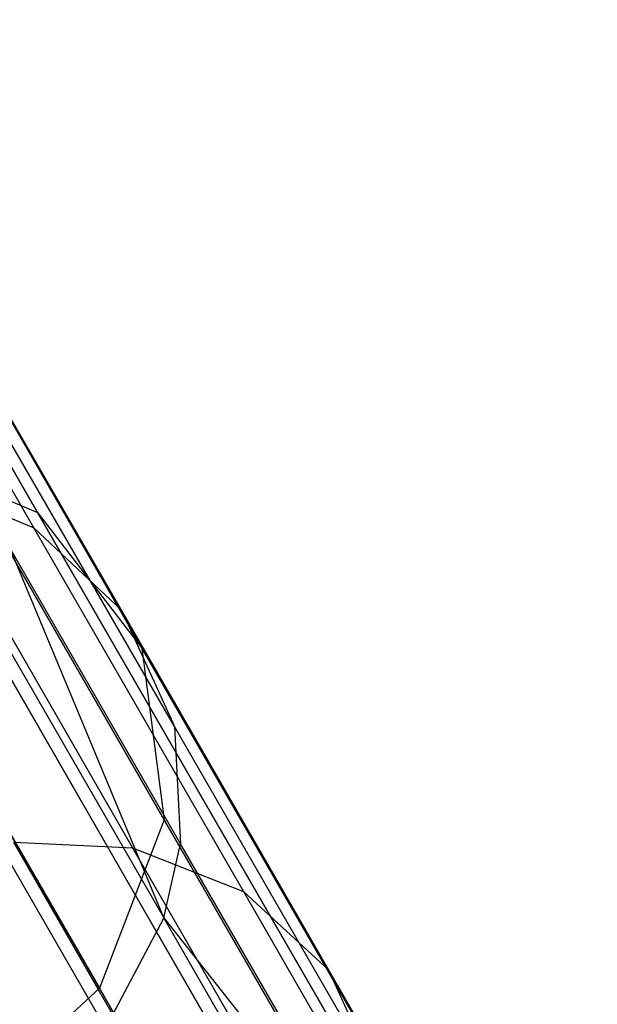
# Model space of a CAD drawing. Extents: x 0.3 to 7.1, y -3.38 to 3.38.
# Tile 185 of 256: x 2.24 to 2.38, y 2.58 to 2.83. Entities that reach past the tile are written whole.
import ezdxf

# ---------------------------------------------------------------- set-up
doc = ezdxf.new("R2010")
doc.units = 0
doc.header["$LTSCALE"] = 2.54
doc.layers.get('0').update_dxf_attribs({"linetype": 'CONTINUOUS'})

# ---------------------------------------------------------------- blocks, each defined once
blk = doc.blocks.new('SINGLES_B_BB_STL')
at = {"color": 0}
for p, q in [((2.16851, 2.83322, 16.13981), (2.24111, 2.70746, 15.74599)), ((2.16851, 2.83322, 16.13981), (2.24111, 2.70746, 15.74599)), ((2.24111, 2.70746, 12.51528), (2.16851, 2.83322, 12.12146)), ((2.24111, 2.70746, 12.51528), (2.16851, 2.83322, 12.12146)), ((2.19632, 2.79658, 16.15306), (2.26776, 2.67284, 15.76553)), ((2.19632, 2.79658, 16.15306), (2.26776, 2.67284, 15.76553)), ((2.26776, 2.67284, 12.49574), (2.19632, 2.79658, 12.10821)), ((2.26776, 2.67284, 12.49574), (2.19632, 2.79658, 12.10821)), ((2.24018, 2.70354, 40.29934), (2.19501, 2.78177, 40.08749)), ((2.24018, 2.70354, 40.29934), (2.19501, 2.78177, 40.08749)), ((2.2625, 2.68251, 40.28537), (2.21785, 2.75983, 40.07597)), ((2.2625, 2.68251, 40.28537), (2.21785, 2.75983, 40.07597)), ((2.20311, 2.75088, 16.16554), (2.27346, 2.62903, 15.78394)), ((2.20311, 2.75088, 16.16554), (2.27346, 2.62903, 15.78394)), ((2.27346, 2.62903, 12.47733), (2.20311, 2.75088, 12.09573)), ((2.27346, 2.62903, 12.47733), (2.20311, 2.75088, 12.09573)), ((2.19511, 2.7395, 39.83751), (2.27332, 2.60404, 40.25049)), ((2.19511, 2.7395, 39.83751), (2.27332, 2.60404, 40.25049)), ((2.27604, 2.65285, 40.26994), (2.23197, 2.72918, 40.06325)), ((2.27604, 2.65285, 40.26994), (2.23197, 2.72918, 40.06325)), ((2.19961, 2.72496, 15.72978), (2.30054, 2.55015, 15.35544)), ((2.19961, 2.72496, 15.72978), (2.30054, 2.55015, 15.35544)), ((2.19961, 2.72496, 15.72978), (2.24111, 2.70746, 15.74599)), ((2.19961, 2.72496, 15.72978), (2.24111, 2.70746, 15.74599)), ((2.19961, 2.72496, 12.53148), (2.24111, 2.70746, 12.51528)), ((2.30054, 2.55015, 12.90583), (2.19961, 2.72496, 12.53148)), ((2.30054, 2.55015, 12.90583), (2.19961, 2.72496, 12.53148)), ((2.19961, 2.72496, 12.53148), (2.24111, 2.70746, 12.51528)), ((2.21131, 2.71564, 40.31118), (2.24018, 2.70354, 40.29934)), ((2.26547, 2.62183, 40.51691), (2.21131, 2.71564, 40.31118)), ((2.21131, 2.71564, 40.31118), (2.24018, 2.70354, 40.29934)), ((2.26547, 2.62183, 40.51691), (2.21131, 2.71564, 40.31118)), ((2.25843, 2.57597, 40.24247), (2.18077, 2.7105, 39.83235)), ((2.25843, 2.57597, 40.24247), (2.18077, 2.7105, 39.83235)), ((2.18732, 2.70657, 16.17439), (2.2569, 2.58606, 15.79699)), ((2.18732, 2.70657, 16.17439), (2.2569, 2.58606, 15.79699)), ((2.2569, 2.58606, 12.46428), (2.18732, 2.70657, 12.08688)), ((2.2569, 2.58606, 12.46428), (2.18732, 2.70657, 12.08688)), ((2.24111, 2.70746, 15.74599), (2.34072, 2.53494, 15.37654)), ((2.24111, 2.70746, 15.74599), (2.34072, 2.53494, 15.37654)), ((2.24111, 2.70746, 15.74599), (2.26776, 2.67284, 15.76553)), ((2.24111, 2.70746, 15.74599), (2.26776, 2.67284, 15.76553)), ((2.24111, 2.70746, 12.51528), (2.26776, 2.67284, 12.49574)), ((2.34072, 2.53494, 12.88473), (2.24111, 2.70746, 12.51528)), ((2.34072, 2.53494, 12.88473), (2.24111, 2.70746, 12.51528)), ((2.24111, 2.70746, 12.51528), (2.26776, 2.67284, 12.49574)), ((2.24018, 2.70354, 40.29934), (2.2625, 2.68251, 40.28537)), ((2.29381, 2.61064, 40.50306), (2.24018, 2.70354, 40.29934)), ((2.24018, 2.70354, 40.29934), (2.2625, 2.68251, 40.28537)), ((2.29381, 2.61064, 40.50306), (2.24018, 2.70354, 40.29934)), ((2.27763, 2.62297, 40.25726), (2.23403, 2.69847, 40.05279)), ((2.27332, 2.60404, 40.25049), (2.23403, 2.69847, 40.05279)), ((2.27763, 2.62297, 40.25726), (2.23403, 2.69847, 40.05279)), ((2.27332, 2.60404, 40.25049), (2.23403, 2.69847, 40.05279)), ((2.2625, 2.68251, 40.28537), (2.27604, 2.65285, 40.26994)), ((2.31551, 2.59068, 40.48675), (2.2625, 2.68251, 40.28537)), ((2.2625, 2.68251, 40.28537), (2.27604, 2.65285, 40.26994)), ((2.31551, 2.59068, 40.48675), (2.2625, 2.68251, 40.28537)), ((2.26776, 2.67284, 15.76553), (2.36578, 2.50307, 15.40198)), ((2.26776, 2.67284, 15.76553), (2.36578, 2.50307, 15.40198)), ((2.26776, 2.67284, 15.76553), (2.27346, 2.62903, 15.78394)), ((2.26776, 2.67284, 15.76553), (2.27346, 2.62903, 15.78394)), ((2.26776, 2.67284, 12.49574), (2.27346, 2.62903, 12.47733)), ((2.36578, 2.50307, 12.85928), (2.26776, 2.67284, 12.49574)), ((2.36578, 2.50307, 12.85928), (2.26776, 2.67284, 12.49574)), ((2.26776, 2.67284, 12.49574), (2.27346, 2.62903, 12.47733)), ((2.27604, 2.65285, 40.26994), (2.27763, 2.62297, 40.25726)), ((2.32837, 2.56222, 40.46872), (2.27604, 2.65285, 40.26994)), ((2.27604, 2.65285, 40.26994), (2.27763, 2.62297, 40.25726)), ((2.32837, 2.56222, 40.46872), (2.27604, 2.65285, 40.26994)), ((2.27346, 2.62903, 15.78394), (2.2569, 2.58606, 15.79699)), ((2.27346, 2.62903, 15.78394), (2.2569, 2.58606, 15.79699)), ((2.27346, 2.62903, 12.47733), (2.2569, 2.58606, 12.46428)), ((2.27346, 2.62903, 12.47733), (2.2569, 2.58606, 12.46428)), ((2.27346, 2.62903, 15.78394), (2.36998, 2.46185, 15.42595)), ((2.27346, 2.62903, 15.78394), (2.36998, 2.46185, 15.42595)), ((2.36998, 2.46185, 12.83532), (2.27346, 2.62903, 12.47733)), ((2.36998, 2.46185, 12.83532), (2.27346, 2.62903, 12.47733)), ((2.29779, 2.51454, 40.724), (2.235, 2.62331, 40.52649)), ((2.26547, 2.62183, 40.51691), (2.235, 2.62331, 40.52649)), ((2.29779, 2.51454, 40.724), (2.235, 2.62331, 40.52649)), ((2.26547, 2.62183, 40.51691), (2.235, 2.62331, 40.52649)), ((2.27332, 2.60404, 40.25049), (2.27763, 2.62297, 40.25726)), ((2.27332, 2.60404, 40.25049), (2.27763, 2.62297, 40.25726)), ((2.32939, 2.5333, 40.45389), (2.27763, 2.62297, 40.25726)), ((2.32939, 2.5333, 40.45389), (2.27763, 2.62297, 40.25726)), ((2.32785, 2.51379, 40.7131), (2.26547, 2.62183, 40.51691)), ((2.29381, 2.61064, 40.50306), (2.26547, 2.62183, 40.51691)), ((2.32785, 2.51379, 40.7131), (2.26547, 2.62183, 40.51691)), ((2.29381, 2.61064, 40.50306), (2.26547, 2.62183, 40.51691)), ((2.35559, 2.50365, 40.69735), (2.29381, 2.61064, 40.50306)), ((2.31551, 2.59068, 40.48675), (2.29381, 2.61064, 40.50306)), ((2.35559, 2.50365, 40.69735), (2.29381, 2.61064, 40.50306)), ((2.31551, 2.59068, 40.48675), (2.29381, 2.61064, 40.50306)), ((2.27332, 2.60404, 40.25049), (2.25843, 2.57597, 40.24247)), ((2.27332, 2.60404, 40.25049), (2.25843, 2.57597, 40.24247)), ((2.38406, 2.41223, 40.63241), (2.27332, 2.60404, 40.25049)), ((2.27332, 2.60404, 40.25049), (2.32939, 2.5333, 40.45389)), ((2.38406, 2.41223, 40.63241), (2.27332, 2.60404, 40.25049)), ((2.27332, 2.60404, 40.25049), (2.32939, 2.5333, 40.45389)), ((2.37657, 2.48493, 40.67878), (2.31551, 2.59068, 40.48675)), ((2.32837, 2.56222, 40.46872), (2.31551, 2.59068, 40.48675)), ((2.37657, 2.48493, 40.67878), (2.31551, 2.59068, 40.48675)), ((2.32837, 2.56222, 40.46872), (2.31551, 2.59068, 40.48675)), ((2.2569, 2.58606, 15.79699), (2.22187, 2.55378, 15.8017)), ((2.2569, 2.58606, 15.79699), (2.22187, 2.55378, 15.8017)), ((2.2569, 2.58606, 12.46428), (2.22187, 2.55378, 12.45957)), ((2.2569, 2.58606, 12.46428), (2.22187, 2.55378, 12.45957)), ((2.2569, 2.58606, 15.79699), (2.35235, 2.42073, 15.44295)), ((2.2569, 2.58606, 15.79699), (2.35235, 2.42073, 15.44295)), ((2.35235, 2.42073, 12.81832), (2.2569, 2.58606, 12.46428)), ((2.35235, 2.42073, 12.81832), (2.2569, 2.58606, 12.46428))]:
    blk.add_line(p, q, dxfattribs=at)

msp = doc.modelspace()

# ---------------------------------------------------------------- block references
at = {"color": 0}
msp.add_blockref('SINGLES_B_BB_STL', (0, 0), dxfattribs=at)

doc.saveas('drawing.dxf')
